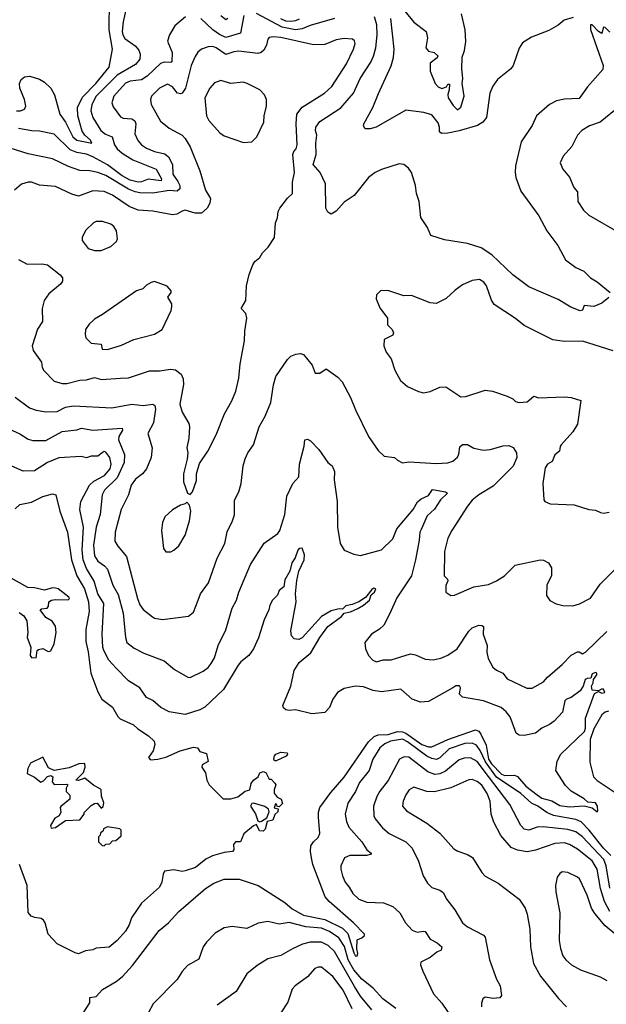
# Model space of a CAD drawing. Extents: x 1246230 to 1426786, y 660032 to 763141.
# Tile 104 of 256: x 1321933 to 1325552, y 674821 to 680898. Entities that reach past the tile are written whole.
import ezdxf

# ---------------------------------------------------------------- set-up
doc = ezdxf.new("R2010")
doc.units = 0

msp = doc.modelspace()

# ---------------------------------------------------------------- linework, layer by layer
at = {"layer": '0CON10XD'}
for points in [[(1321912.5, 680335), (1321937.5, 680335), (1321962, 680345), (1321971.5, 680365), (1321963.8, 680405), (1321933.8, 680475), (1321932.5, 680505), (1321941.8, 680528.2), (1321962.5, 680545), (1321995, 680548.9), (1322055, 680531.3), (1322086.9, 680513.1), (1322125, 680475.2), (1322148.2, 680435), (1322181.2, 680315), (1322215.7, 680265.7), (1322260.8, 680175), (1322285, 680154.4), (1322378, 680135), (1322369.2, 680155), (1322334.2, 680184.2), (1322318.9, 680208.9), (1322290.9, 680305), (1322290.6, 680355), (1322320.6, 680419.4), (1322402, 680505), (1322484.6, 680605), (1322506, 680715), (1322484.8, 680834.8), (1322487.1, 681017.1)], [(1322597.5, 681005), (1322570.8, 680885), (1322566.4, 680825), (1322569.7, 680805), (1322582.8, 680782.8), (1322645.7, 680735.7), (1322668.8, 680708.8), (1322676.4, 680685), (1322673.8, 680655), (1322648.5, 680621.5), (1322535, 680555.5), (1322405, 680425.9), (1322377.6, 680375), (1322372.4, 680335), (1322384.5, 680294.5), (1322434, 680215), (1322462.1, 680192.1), (1322503.5, 680175), (1322517.1, 680125), (1322535, 680100.4), (1322565.4, 680075), (1322632, 680032), (1322775, 679974.7), (1322808.4, 679915), (1322806.7, 679903.3), (1322725, 679913.7), (1322685, 679896.5), (1322665, 679895.1), (1322615, 679908), (1322565, 679934.3), (1322475, 680001.6), (1322385, 680051), (1322345, 680068), (1322285, 680078.3), (1322245, 680093.9), (1322145, 680190.9), (1322055, 680209.1), (1322008.9, 680211.1), (1321925, 680226.5)], [(1324310, 680950), (1324365, 680882.9), (1324440, 680825), (1324449.5, 680785), (1324438, 680725), (1324455, 680703.3), (1324490, 680695), (1324512.5, 680675), (1324508.3, 680661.7), (1324465, 680630), (1324465, 680580), (1324497.5, 680505), (1324515, 680482.5), (1324537, 680473), (1324567, 680483), (1324575, 680500), (1324585, 680500), (1324583.3, 680465), (1324574.3, 680435.7), (1324576.5, 680415), (1324608.4, 680368.4), (1324635, 680342.5), (1324655, 680358.8), (1324676.3, 680425), (1324662.4, 680505), (1324667.6, 680535), (1324660.3, 680595), (1324663.7, 680666.3), (1324676.9, 680706.9), (1324686.2, 680763.8), (1324682.2, 680835), (1324658.5, 680935)], [(1322955.3, 680914.7), (1322889.8, 680860.2), (1322856.6, 680803.4), (1322844.5, 680764.5), (1322874.6, 680695), (1322872.1, 680637.9), (1322865, 680633.6), (1322825, 680636.5), (1322802, 680628), (1322720.2, 680549.8), (1322685, 680527.6), (1322615, 680518.1), (1322585, 680505.9), (1322513.2, 680425), (1322501.2, 680385), (1322509.5, 680359.5), (1322555, 680298.1), (1322570.8, 680290.8), (1322625, 680285.3), (1322643, 680273), (1322649.3, 680255), (1322644.1, 680194.1), (1322663, 680153), (1322685.6, 680125), (1322715, 680105.4), (1322765, 680084.7), (1322829, 680069), (1322851.3, 680051.3), (1322876.7, 680005), (1322877.1, 679945), (1322909, 679899), (1322920.3, 679875), (1322921.5, 679855), (1322905, 679839.1), (1322855.8, 679844.2), (1322755, 679828.1), (1322675, 679828.4), (1322645.1, 679835.1), (1322605, 679852.8), (1322465, 679936.5), (1322415, 679955.8), (1322365, 679965.8), (1322305, 679968), (1322235, 679991.1), (1322135, 680038.5), (1321985, 680070), (1321874.4, 680104.4)], [(1323315.8, 680924.2), (1323296.1, 680813.9), (1323205, 680788.2), (1323165, 680806.1), (1323125, 680834.8), (1323051.5, 680905)], [(1323217.3, 680905), (1323205, 680896.7), (1323175, 680921)], [(1323875, 680905.4), (1323725, 680861.2), (1323675, 680840.8), (1323635, 680834.6), (1323552.7, 680852.7), (1323395, 680935.7)], [(1323658.4, 680901.6), (1323635, 680890), (1323605, 680885.9), (1323575, 680889.6), (1323545, 680902.3)], [(1325567.3, 679182.7), (1325525, 679148), (1325475, 679127.5), (1325416.1, 679133.9), (1325405.8, 679105), (1325390.5, 679100.5), (1325332.9, 679122.9), (1325255, 679171.2), (1325075, 679248.4), (1324975, 679324.1), (1324847, 679447), (1324779.4, 679489.4), (1324695.9, 679515.9), (1324555, 679539.2), (1324470, 679565), (1324450, 679615), (1324407.9, 679677.9), (1324397.5, 679775), (1324382, 679825), (1324376, 679875), (1324351.2, 679955), (1324332.3, 679982.3), (1324303.9, 680003.9), (1324275, 680008.8), (1324165, 679972.5), (1324125.6, 679954.4), (1324085.5, 679924.5), (1323997.2, 679812.8), (1323935, 679770.8), (1323885, 679716.2), (1323855, 679697.5), (1323835, 679710), (1323822, 679735), (1323819.6, 679885), (1323786.9, 679955), (1323744.1, 680005), (1323763.3, 680065), (1323760.7, 680135), (1323766.7, 680185), (1323758.3, 680215), (1323760.9, 680235), (1323785, 680269.6), (1323915, 680353.5), (1323992.7, 680445), (1324034.7, 680535), (1324100, 680635), (1324117, 680673), (1324130.8, 680725), (1324139.3, 680805), (1324136.1, 680866.1), (1324121.8, 680915)], [(1325347.6, 680912.4), (1325293.3, 680895), (1325255.5, 680864.5), (1325198.1, 680831.9), (1325090.7, 680789.3), (1325034.4, 680755.6), (1325015, 680722.5), (1324977.5, 680615), (1324962.5, 680595), (1324882, 680528), (1324851.4, 680488.6), (1324834.4, 680444.4), (1324812.2, 680295), (1324790.4, 680265), (1324758.5, 680245), (1324645, 680211.4), (1324575, 680196.9), (1324535, 680196.2), (1324522.7, 680205), (1324523.3, 680235), (1324515, 680261.4), (1324475, 680310.4), (1324425.9, 680325.9), (1324315, 680339.1), (1324132.5, 680235), (1324095, 680223.8), (1324065, 680223.3), (1324053.8, 680243.8), (1324056.7, 680255), (1324112, 680355), (1324147.3, 680442.7), (1324225, 680614), (1324240.2, 680665), (1324243, 680715), (1324223.9, 680905)], [(1325575, 680820), (1325545, 680850), (1325535, 680852.5), (1325532.3, 680847.7), (1325525, 680812.5), (1325504.5, 680824.5), (1325465, 680866.2), (1325455, 680866.7), (1325455, 680836.7), (1325532.1, 680615), (1325530.3, 680589.7), (1325435.7, 680484.3), (1325385, 680412), (1325295, 680406.9), (1325245, 680397.1), (1325201.2, 680375), (1325121.2, 680305), (1325095.4, 680244.6), (1325027.1, 680145), (1324991.5, 679995), (1324989.5, 679955), (1324995, 679923.3), (1325025, 679840), (1325136.8, 679686.8), (1325185, 679595.8), (1325254, 679505), (1325300, 679415), (1325365, 679367.8), (1325414.2, 679345), (1325453.9, 679303.9), (1325495, 679279.4), (1325576.7, 679215)], [(1322985, 677967.5), (1323000, 677985), (1323023.8, 678055), (1323024.1, 678095.9), (1323042.1, 678157.9), (1323094.4, 678235.6), (1323145, 678336.2), (1323196.7, 678465), (1323242.2, 678545), (1323266.5, 678605), (1323285.6, 678685), (1323293.1, 678775), (1323321.1, 678915), (1323321.9, 678975), (1323334.4, 679055), (1323329.4, 679085), (1323298.8, 679115), (1323328, 679165), (1323332.5, 679255), (1323348.8, 679325), (1323372.5, 679385), (1323384.5, 679405.5), (1323415, 679431.2), (1323431.2, 679458.8), (1323466.7, 679495), (1323505.7, 679554.3), (1323511.2, 679645), (1323523.3, 679675), (1323527.5, 679715), (1323537.5, 679735), (1323585, 679796.7), (1323616, 679825), (1323616.5, 679895), (1323628.5, 679955), (1323619.1, 680065), (1323624.4, 680085), (1323639.4, 680100.6), (1323644.5, 680125), (1323638.2, 680255), (1323643.3, 680315), (1323675, 680357.5), (1323812.9, 680445), (1323858.1, 680485), (1323950.4, 680625), (1323992.7, 680715), (1324001.9, 680751.9), (1323997.8, 680767.8), (1323986.7, 680776.7), (1323935, 680782.5), (1323885, 680773.8), (1323815, 680744), (1323745, 680743.2), (1323545, 680788.4), (1323497.6, 680792.4), (1323472.5, 680787.5), (1323463.2, 680776.8), (1323455, 680741.2), (1323439.2, 680710.8), (1323423.8, 680696.2), (1323401.5, 680688.5), (1323285, 680702.6), (1323255, 680699.4), (1323205, 680682.6), (1323145, 680724.7), (1323125, 680732.3), (1323095, 680731.1), (1323054.6, 680715.4), (1323031.9, 680698.1), (1323015, 680670), (1322991.6, 680615), (1322955.4, 680475), (1322936.4, 680445), (1322925, 680440.4), (1322906.9, 680445), (1322875, 680484.5), (1322845, 680500.4), (1322795.6, 680475), (1322746.4, 680425), (1322739.6, 680405), (1322744.6, 680375), (1322801.3, 680271.3), (1322855, 680227.5), (1322935, 680185.6), (1322955, 680165.6), (1322985, 680114), (1323044.5, 679964.5), (1323079.4, 679845), (1323110, 679795), (1323105.8, 679765), (1323090, 679735), (1323055, 679704), (1323015, 679704.5), (1322955, 679721.4), (1322935, 679716.9), (1322902.8, 679697.2), (1322875, 679692.7), (1322755, 679717.1), (1322665, 679722.5), (1322608.6, 679745), (1322505.6, 679815), (1322455, 679836.6), (1322385, 679841.3), (1322295, 679809.6), (1322255, 679821.1), (1322155, 679867.5), (1322055, 679876.4), (1322005, 679894.4), (1321985, 679895.5), (1321945, 679882.5), (1321901.4, 679845)], [(1323315, 680139.2), (1323365, 680144.2), (1323395.8, 680175), (1323439.4, 680265), (1323441.5, 680305), (1323456.9, 680365), (1323455.5, 680405.5), (1323444.5, 680434.5), (1323415, 680464.2), (1323336.2, 680505), (1323311.4, 680511.4), (1323235.4, 680504.6), (1323175, 680523.6), (1323135, 680508.6), (1323106.7, 680475), (1323075.6, 680415), (1323086.7, 680305), (1323100.6, 680275), (1323168.6, 680198.6), (1323195, 680180.6), (1323315, 680139.2)], [(1325635, 680364.7), (1325515, 680264.6), (1325447.7, 680242.3), (1325400.8, 680215), (1325374.3, 680185), (1325339.2, 680115), (1325286, 680055), (1325266.7, 680015), (1325283.8, 679975), (1325325, 679926.7), (1325352.1, 679862.1), (1325375.5, 679835.5), (1325377.1, 679775), (1325411.4, 679721.4), (1325445, 679690.6), (1325645, 679576)], [(1322435, 679473.1), (1322495, 679497.1), (1322530.3, 679529.7), (1322537.5, 679545), (1322530.8, 679595), (1322515, 679622), (1322495, 679635.6), (1322445, 679652.5), (1322405, 679652.5), (1322388.8, 679645), (1322341.9, 679598.1), (1322319.2, 679555), (1322319.2, 679535), (1322355.8, 679485.8), (1322395, 679474.3), (1322435, 679473.1)], [(1321925, 679418.8), (1321979.5, 679389.5), (1322071.3, 679391.3), (1322105, 679384.4), (1322183.3, 679323.3), (1322197.8, 679305), (1322196.7, 679285), (1322184.5, 679265), (1322112.5, 679205), (1322084.6, 679165), (1322072.3, 679115), (1322073.5, 679035), (1322042.2, 678987.8), (1322010.6, 678885), (1322016.6, 678856.6), (1322067.5, 678785), (1322071.7, 678751.7), (1322082.1, 678732.1), (1322145, 678667.5), (1322195, 678652.2), (1322225, 678652.5), (1322305, 678672.3), (1322345, 678674.7), (1322395, 678690), (1322437.2, 678677.2), (1322555, 678685.5), (1322605, 678688.2), (1322735, 678731.8), (1322795, 678730.5), (1322865, 678740.6), (1322895, 678736), (1322929.7, 678709.7), (1322940.9, 678680.9), (1322943.2, 678646.8), (1322921.1, 678525), (1322935.8, 678475), (1322976.3, 678406.3), (1322980.6, 678385), (1322975.7, 678315), (1322964, 678255), (1322970, 678225), (1322966, 678185), (1322944.4, 678095), (1322944, 678045), (1322967.5, 677975), (1322985, 677967.5)], [(1322475, 678862.5), (1322561.5, 678888.5), (1322637.5, 678925), (1322765, 678957.5), (1322811.2, 678985), (1322867.3, 679102.7), (1322871.2, 679125), (1322871.2, 679145), (1322846.7, 679185), (1322866.7, 679215), (1322866.7, 679225), (1322843, 679253), (1322765, 679282.5), (1322744.1, 679275.9), (1322715, 679258.8), (1322693.1, 679236.9), (1322653.8, 679225), (1322445, 679078), (1322395, 679050), (1322361.7, 679018.3), (1322340, 678985), (1322336.2, 678955), (1322341.2, 678935), (1322375, 678902.5), (1322435, 678896), (1322442.5, 678865), (1322475, 678862.5)], [(1325595.6, 678854.4), (1325405, 678912.9), (1325295, 678911.4), (1325221.7, 678921.7), (1325045, 679010), (1324992.8, 679052.8), (1324860.2, 679140.2), (1324845, 679166.7), (1324814.2, 679255), (1324797.6, 679277.6), (1324770, 679295), (1324725, 679287.5), (1324665, 679260.8), (1324620.9, 679229.1), (1324565, 679176.7), (1324503.6, 679146.4), (1324465, 679151.2), (1324350, 679195), (1324304.2, 679194.2), (1324205, 679227.5), (1324160, 679225), (1324135, 679200), (1324132.5, 679175), (1324155, 679120), (1324202.5, 679055), (1324203.3, 679015), (1324231.2, 678985), (1324240, 678965), (1324235, 678951.2), (1324182.5, 678925), (1324179.2, 678885), (1324195, 678846.7), (1324224.3, 678804.3), (1324248, 678735), (1324281.7, 678671.7), (1324325, 678633.8), (1324393.4, 678603.4), (1324425, 678595.8), (1324465, 678602.5), (1324525, 678630), (1324563, 678633), (1324655, 678570), (1324685, 678571.9), (1324805, 678610.8), (1324850, 678605), (1324940, 678575), (1324975, 678557.5), (1324991.7, 678541.7), (1325015, 678536.2), (1325065, 678540), (1325105, 678573.8), (1325135, 678564.4), (1325295, 678570.6), (1325335, 678565.7), (1325395, 678547.5), (1325375, 678402.5), (1325346, 678355), (1325274.2, 678275), (1325267, 678263), (1325264.4, 678235.6), (1325235, 678212.5), (1325218.2, 678171.8), (1325190, 678155), (1325175, 678132.5), (1325161.2, 678035), (1325167.5, 677935), (1325172.5, 677925), (1325205, 677909.2), (1325355, 677902.9), (1325445, 677874.2), (1325485, 677870.8), (1325515.8, 677855.8), (1325535, 677852.9), (1325569.2, 677859.2)], [(1321905, 678567.5), (1321993, 678503), (1322035, 678488.2), (1322095, 678478.2), (1322165, 678480.4), (1322215, 678506.8), (1322265.3, 678514.7), (1322501.9, 678501.9), (1322625, 678524.6), (1322695, 678516.7), (1322755, 678525.7), (1322766, 678516), (1322771.2, 678495), (1322758.9, 678408.9), (1322724.5, 678345), (1322750.5, 678255), (1322744.5, 678195), (1322715.8, 678125), (1322690, 678095), (1322648.6, 678061.4), (1322620.9, 678025), (1322605.5, 677965), (1322560, 677875), (1322521.5, 677735), (1322520.6, 677680.6), (1322538.1, 677648.1), (1322592.7, 677585), (1322659.7, 677325), (1322675, 677287.5), (1322695, 677258.6), (1322752.1, 677212.1), (1322765, 677204), (1322815, 677195.8), (1322975, 677217.5), (1323005, 677241.2), (1323033.8, 677316.2), (1323049.5, 677355), (1323098.1, 677421.9), (1323152.5, 677575), (1323199.5, 677665), (1323212.6, 677737.4), (1323247.1, 677805), (1323258.7, 677841.3), (1323258.3, 677931.7), (1323284.2, 677985), (1323298.8, 678035), (1323312.9, 678145), (1323325, 678187.5), (1323341.2, 678225), (1323375.8, 678274.2), (1323410.8, 678385), (1323448.5, 678451.5), (1323481.9, 678535), (1323498.1, 678645), (1323514.4, 678695), (1323585, 678801.2), (1323605, 678821.2), (1323635.9, 678834.1), (1323665, 678838), (1323685, 678831.2), (1323738, 678765), (1323756.4, 678716.4), (1323785, 678716), (1323825, 678743.3), (1323895, 678692), (1323922.4, 678662.4), (1323975, 678566.7), (1324005, 678490), (1324084.3, 678325), (1324145, 678238.8), (1324182.5, 678205), (1324245, 678196.7), (1324265, 678178.8), (1324295, 678164), (1324335, 678170), (1324505, 678158.9), (1324575, 678163.1), (1324606.2, 678173.8), (1324635, 678198.8), (1324643, 678217), (1324648.3, 678261.7), (1324665, 678277.1), (1324695, 678276.9), (1324735, 678254.4), (1324795, 678241.8), (1324835, 678244.6), (1324915, 678267.8), (1324950.5, 678270.5), (1324978.6, 678258.6), (1324998.6, 678225), (1324999.4, 678195), (1324976.7, 678143.3), (1324855, 678020), (1324765, 677965.6), (1324725, 677932.9), (1324695, 677895.8), (1324598.8, 677745), (1324575, 677697.5), (1324553.1, 677615), (1324552, 677465), (1324572.5, 677445), (1324573.8, 677435), (1324562.9, 677405), (1324563.3, 677365), (1324593.6, 677343.6), (1324615, 677346.7), (1324735, 677398.1), (1324825, 677412.5), (1324875, 677434), (1324923.8, 677465), (1324989.4, 677530.6), (1325145, 677563.8), (1325165, 677562.5), (1325195, 677546.7), (1325213.8, 677515), (1325213.8, 677465), (1325185, 677410)], [(1321843.4, 678383.4), (1321935, 678342.7), (1321985, 678310), (1322015, 678300), (1322095, 678301.1), (1322195, 678355.9), (1322285, 678366.9), (1322315, 678377.5), (1322385, 678365.3), (1322565, 678376.4), (1322567.7, 678365), (1322545.4, 678325), (1322542.3, 678305), (1322580.7, 678215), (1322576.8, 678165), (1322535, 678070.9), (1322456.9, 677995), (1322442, 677965), (1322430, 677845), (1322405, 677766), (1322388.3, 677655), (1322395, 677589.2), (1322415, 677556.8), (1322457.3, 677527.3), (1322475, 677506.9), (1322508.5, 677408.5), (1322540.8, 677350.8), (1322571.6, 677235), (1322585.4, 677085), (1322594.4, 677055), (1322639.5, 677019.5), (1322699.1, 676989.1), (1322825, 676941.1), (1322888.6, 676888.6), (1322970.3, 676840.3), (1322985, 676838.8), (1323065, 676878.1), (1323095, 676900), (1323115.5, 676925), (1323135, 676960), (1323158.2, 677035), (1323205, 677133.3), (1323245, 677266.2), (1323270.6, 677315), (1323285.6, 677365), (1323357.8, 677535), (1323442.2, 677667.8), (1323525, 677726), (1323538.6, 677745), (1323569.6, 677845), (1323582.1, 677957.9), (1323619.2, 678035), (1323655, 678077.5), (1323660, 678155), (1323688.8, 678265), (1323693.1, 678305), (1323709.1, 678309.1), (1323727.9, 678297.9), (1323778.8, 678245), (1323833.8, 678165), (1323860, 678145), (1323875, 678110), (1323872.5, 678057.5), (1323891.5, 677925), (1323894.4, 677765), (1323911.2, 677665), (1323934.2, 677624.2), (1323995, 677598.8), (1324035, 677591.2), (1324165, 677625.8), (1324235, 677694.2), (1324260.9, 677755), (1324360.6, 677875), (1324387.6, 677922.4), (1324409.7, 677940.3), (1324455, 677960.6), (1324480.8, 677999.2), (1324560, 677985), (1324572.5, 677975), (1324528.9, 677935), (1324492, 677878), (1324446.4, 677835), (1324409.2, 677750.8), (1324401.3, 677735), (1324397.8, 677685), (1324375.4, 677565), (1324350.4, 677465), (1324259.1, 677330.8), (1324217.8, 677232.2), (1324179.1, 677160.9), (1324153.6, 677136.4), (1324103.8, 677106.2), (1324063.3, 677055), (1324066.7, 677015), (1324086.2, 676975), (1324111.9, 676945), (1324135, 676934.5), (1324175, 676947.5), (1324225, 676947.5), (1324345, 676983.3), (1324375, 676978.6), (1324435, 676950.6), (1324485, 676948.1), (1324531.5, 676958.5), (1324575, 676975.6), (1324631.4, 677015), (1324704.6, 677125), (1324725, 677145.5), (1324765, 677161.4), (1324785, 677160), (1324795, 677152.5), (1324792, 677105), (1324816.7, 677035), (1324815.5, 676995), (1324823.6, 676955), (1324853, 676903), (1324875, 676884.2), (1324913.8, 676865), (1324939.7, 676829.7), (1325062.6, 676772.6), (1325095, 676772.2), (1325165, 676810.8), (1325189.4, 676840.6), (1325280.9, 676919.1), (1325335, 676975.8), (1325375, 676996), (1325385, 676996.7), (1325405, 676984.4), (1325425, 676994.3), (1325555, 677122.5)], [(1323733.9, 675725), (1323726.5, 675765), (1323730.4, 675799.6), (1323745, 675824), (1323775, 675851.2), (1323785.5, 675874.5), (1323776.2, 675976.2), (1323776.4, 676006.4), (1323784.6, 676035), (1323852.5, 676127.5), (1323935, 676223.9), (1324085, 676441.7), (1324119.4, 676475), (1324145.1, 676484.9), (1324207, 676487), (1324264.6, 676505.4), (1324295, 676503.2), (1324315.6, 676495.6), (1324415, 676425.4), (1324455, 676410.8), (1324475, 676409.8), (1324575, 676454.6), (1324745, 676514.8), (1324765, 676506.2), (1324779.2, 676489.2), (1324811.6, 676421.6), (1324825.6, 676335), (1324845, 676305.3), (1324905, 676241.2), (1324926.7, 676233.3), (1324985, 676234.5), (1325005, 676227.8), (1325055, 676167), (1325125, 676114.2), (1325155, 676094.1), (1325217.2, 676077.2), (1325265, 676048.9), (1325325, 676039.6), (1325415.5, 676045.5), (1325465, 676034.3), (1325495, 676010), (1325500, 676015), (1325497.1, 676045), (1325486.4, 676065), (1325438.2, 676068.2), (1325415, 676088.8), (1325335.8, 676135.8), (1325301.5, 676171.5), (1325240.4, 676265), (1325248.8, 676321.2), (1325271.5, 676365), (1325417.4, 676505), (1325423.3, 676525), (1325423.6, 676586.4), (1325480, 676740), (1325505, 676752.5), (1325525, 676741.1), (1325543.8, 676745), (1325535, 676765.7), (1325523.1, 676766.9), (1325505, 676756.7), (1325465, 676760), (1325460, 676785), (1325472, 676805), (1325472.5, 676825), (1325494.4, 676855), (1325494.2, 676865), (1325485, 676869.2), (1325465, 676860.5), (1325456.1, 676833.9), (1325435, 676832.8), (1325421.4, 676825), (1325409.6, 676785), (1325391.3, 676755), (1325335, 676714), (1325306.7, 676705), (1325296, 676695), (1325282.9, 676625), (1325230.7, 676569.3), (1325202.2, 676547.8), (1325153.7, 676526.3), (1325115, 676493.8), (1325045, 676481.2), (1325015, 676481.5), (1324996.5, 676495), (1324958.8, 676595), (1324935, 676626.4), (1324903.3, 676653.3), (1324795, 676693.8), (1324665.9, 676715.9), (1324646.4, 676735), (1324652.9, 676775), (1324647.3, 676787.2), (1324625, 676787.8), (1324605.8, 676775), (1324455, 676690), (1324405, 676685.5), (1324355, 676704.4), (1324285, 676765.5), (1324165, 676748.8), (1324115, 676758.2), (1324055, 676780), (1324005, 676784), (1323935, 676770.7), (1323894.5, 676745), (1323865.5, 676705), (1323845, 676653.8), (1323815, 676622.5), (1323735.7, 676614.3), (1323635, 676638.8), (1323595, 676634), (1323575, 676638.8), (1323560.8, 676650.8), (1323556.2, 676665), (1323605.5, 676785), (1323627.6, 676882.4), (1323658.3, 676931.7), (1323728.7, 676991.3), (1323784.3, 677085), (1323835, 677152.2), (1323919.3, 677215), (1323935, 677236), (1323975, 677244.2), (1324019.4, 677265), (1324055, 677284.7), (1324091.2, 677315), (1324101.8, 677348.2), (1324122.2, 677365), (1324130, 677385), (1324118.5, 677388.5), (1324105, 677382.1), (1324067.4, 677332.6), (1324025, 677305.4), (1323985, 677288.5), (1323945, 677280.9), (1323925, 677259.2), (1323905, 677262.3), (1323855, 677248.7), (1323795.3, 677214.7), (1323675, 677083.8), (1323655, 677071.8), (1323627, 677077), (1323610, 677095), (1323606, 677126), (1323638.2, 677305), (1323634.8, 677355), (1323642.9, 677437.1), (1323654.7, 677495.3), (1323687.7, 677565), (1323690, 677595), (1323675.5, 677635.5), (1323656.7, 677635), (1323648.9, 677625), (1323633.6, 677576.4), (1323612.5, 677545), (1323600.5, 677495), (1323569.4, 677440.6), (1323562.2, 677397.8), (1323533.9, 677376.1), (1323522.9, 677347.1), (1323492.5, 677315), (1323475.7, 677285), (1323470.6, 677255), (1323441.5, 677195), (1323406.9, 677083.1), (1323375, 677014.3), (1323346.9, 676973.1), (1323297.1, 676935), (1323280.6, 676915), (1323190, 676765), (1323075, 676655.6), (1323045, 676638.1), (1322955, 676609.5), (1322855, 676626.7), (1322803.7, 676653.7), (1322755, 676695.5), (1322715, 676714.5), (1322673.5, 676773.5), (1322605, 676818.1), (1322528.2, 676895), (1322484, 676945), (1322452.6, 677005), (1322445.7, 677025.7), (1322441.6, 677105), (1322452.2, 677295), (1322415.3, 677355), (1322392.6, 677432.6), (1322345, 677511.1), (1322323.8, 677565), (1322319.4, 677625), (1322327.6, 677765), (1322304.7, 677875), (1322310.6, 677925), (1322364.4, 678025.6), (1322391.1, 678048.9), (1322456.1, 678083.9), (1322490.4, 678125), (1322497, 678155), (1322489, 678195), (1322465, 678229.1), (1322455, 678233.9), (1322441.3, 678225), (1322415, 678204.2), (1322375, 678203.3), (1322345, 678193.1), (1322312.7, 678202.7), (1322175, 678194.7), (1322105.3, 678164.7), (1322025, 678113.2), (1321955, 678112.5), (1321885, 678143.3)], [(1321905, 677880), (1321935, 677905.8), (1322005, 677920.8), (1322076.1, 677956.1), (1322135, 677971.4), (1322156.5, 677966.5), (1322180, 677865), (1322227.5, 677735), (1322251.8, 677565), (1322286.7, 677465), (1322333.1, 677385), (1322358.3, 677305), (1322362.5, 677245), (1322341.5, 677135), (1322340.9, 677060.9), (1322355, 676997.5), (1322371.5, 676865), (1322415, 676750), (1322440, 676705), (1322506.7, 676655), (1322537.7, 676597.7), (1322552.3, 676582.3), (1322636.1, 676546.1), (1322661.7, 676521.7), (1322728, 676478), (1322762.5, 676445), (1322766.7, 676425), (1322756.2, 676385), (1322727.5, 676345), (1322740.7, 676330.7), (1322785, 676333.8), (1322835, 676346.2), (1322922.5, 676385), (1323005, 676407.5), (1323030, 676405), (1323045, 676382.5), (1323085, 676370), (1323095, 676320), (1323060, 676300), (1323056.7, 676285), (1323080.3, 676250.3), (1323088.6, 676205), (1323102.5, 676175), (1323188.6, 676088.6), (1323235, 676090), (1323278.8, 676101.2), (1323325, 676136.1), (1323353.3, 676145), (1323360.6, 676185), (1323375.4, 676205), (1323404.1, 676225.9), (1323415, 676249.5), (1323435, 676257.7), (1323451.1, 676251.1), (1323471.7, 676211.7), (1323485, 676210), (1323507, 676187), (1323512.5, 676175), (1323502.5, 676145), (1323503.6, 676123.6), (1323520.7, 676100.7), (1323546.4, 676086.4), (1323555, 676060), (1323535, 676040), (1323521.7, 676041.7), (1323520, 676055), (1323511.7, 676058.3), (1323503, 676033), (1323527.5, 676027.5), (1323525, 676010), (1323506.7, 675993.3), (1323495, 675957.5), (1323460, 675950), (1323447, 675903), (1323435, 675890), (1323411.7, 675891.7), (1323395, 675930), (1323375, 675922.5), (1323317, 675873), (1323296.2, 675823.8), (1323265, 675823.3), (1323251.7, 675808.3), (1323254, 675775), (1323246.7, 675765), (1323195, 675759.1), (1323122.6, 675737.4), (1323082.5, 675717.5), (1323016.9, 675665), (1322955, 675644.7), (1322935, 675641.6), (1322885, 675651.7), (1322826.7, 675643.3), (1322817.5, 675625), (1322810, 675575), (1322795, 675543.3), (1322685, 675446.2), (1322622.5, 675355), (1322608, 675312), (1322585, 675272), (1322535, 675215.8), (1322485, 675174.2), (1322405, 675168.8), (1322385, 675157.5), (1322338.3, 675151.7), (1322295, 675133.3), (1322275, 675138.8), (1322164, 675195), (1322109.2, 675255), (1322090.8, 675325), (1322080.3, 675340.3), (1322065, 675350.8), (1322027.5, 675357.5), (1322003.3, 675365), (1321985, 675387.5), (1321978.5, 675555), (1321931.8, 675685)], [(1322865, 677613.3), (1322885, 677623.3), (1322915, 677651.2), (1322954.4, 677715.6), (1322980, 677805), (1322988.8, 677865), (1322981.7, 677901.7), (1322965, 677920), (1322955, 677910), (1322925, 677902.5), (1322875, 677873.3), (1322829.5, 677830.5), (1322814.2, 677795.8), (1322808.8, 677745), (1322820, 677635), (1322835, 677613.3), (1322865, 677613.3)], [(1325185, 677410), (1325183.6, 677343.6), (1325203, 677313), (1325243.6, 677293.6), (1325285, 677282.5), (1325345, 677281.2), (1325387.3, 677292.7), (1325455, 677328.8), (1325514.2, 677415), (1325625, 677524.4)], [(1322035, 676960), (1322040, 677005), (1322048.3, 677011.7), (1322075, 677017.5), (1322108.3, 676998.3), (1322125, 677002.5), (1322145.8, 677045), (1322159.2, 677115), (1322153.8, 677155), (1322133.3, 677185), (1322095, 677207.5), (1322060, 677255), (1322068.3, 677261.7), (1322103, 677267), (1322111.7, 677278.3), (1322113.9, 677306.1), (1322130, 677315), (1322155, 677320), (1322233, 677317), (1322240, 677325), (1322236.2, 677335), (1322170.8, 677385), (1322155, 677390.3), (1322135, 677390.6), (1322086.9, 677376.9), (1322025, 677391.3), (1321984, 677394), (1321861.7, 677461.7)], [(1321929.3, 677239.3), (1321959.3, 677219.3), (1321977, 677187), (1321983.3, 677115), (1321980, 677085), (1322002.5, 677025), (1321997.5, 676975), (1322005, 676962.5), (1322035, 676960)], [(1325565, 676631), (1325545, 676624.7), (1325525, 676608.4), (1325475, 676520.4), (1325451.8, 676455), (1325450.5, 676315), (1325473.3, 676225), (1325495, 676202.7), (1325645, 676103.1)], [(1325580.6, 675740.6), (1325535, 675784.8), (1325446.3, 675896.3), (1325397.2, 675947.2), (1325365, 675961.6), (1325226.5, 675986.5), (1325185.2, 676005.2), (1325130, 676045), (1325091.7, 676061.7), (1325025, 676122.6), (1324875, 676223.3), (1324807.7, 676317.7), (1324775, 676388.1), (1324751.4, 676421.4), (1324725, 676433.9), (1324679.2, 676430.8), (1324581.9, 676398.1), (1324525, 676342.4), (1324505, 676331.7), (1324475, 676337.7), (1324445, 676353), (1324325, 676440.9), (1324295, 676456.6), (1324221.1, 676445), (1324185, 676429.2), (1324155.4, 676405), (1324111.5, 676335), (1324088.4, 676265), (1324029.5, 676190.5), (1324005.3, 676135), (1323957.1, 676062.9), (1323942.1, 675995), (1323948.8, 675948.8), (1323964.5, 675915), (1324043.5, 675823.5), (1324075.6, 675775.6), (1324102.5, 675755), (1324101.7, 675748.3), (1324075, 675740), (1323969.8, 675740.2), (1323938, 675725), (1323914.5, 675675), (1323913.5, 675655), (1323924.5, 675614.5), (1323941.4, 675575), (1323966.7, 675545), (1323988.9, 675505), (1324025, 675471.1), (1324075, 675452.2), (1324176.8, 675446.8), (1324235, 675425.8), (1324277.5, 675385), (1324314.3, 675325), (1324355, 675279.4), (1324385, 675266.5), (1324425, 675273.5), (1324435, 675270), (1324465, 675222.5), (1324509.7, 675199.7), (1324538.2, 675175), (1324534, 675155), (1324506.3, 675143.7), (1324465, 675110), (1324408.6, 675081.4), (1324405.7, 675065), (1324420.5, 675025), (1324487.1, 674885), (1324538.3, 674828.3), (1324635, 674686.4)], [(1322128.3, 675908.3), (1322155, 675912.5), (1322215, 675956.7), (1322305, 675960), (1322330, 675995), (1322330, 676005), (1322375, 676047.5), (1322395, 676060), (1322411.7, 676061.7), (1322435, 676032.5), (1322448.3, 676041.7), (1322453.3, 676065), (1322438, 676105), (1322435.7, 676145), (1322430.3, 676150.3), (1322391.5, 676171.5), (1322335, 676217.5), (1322295, 676203.3), (1322280, 676205), (1322327.1, 676252.9), (1322337.1, 676285), (1322335, 676306.7), (1322297.5, 676305), (1322239.1, 676280.9), (1322145, 676263.3), (1322111.3, 676281.3), (1322075, 676346.2), (1322000.5, 676309.5), (1321983, 676277), (1321980, 676245), (1322025, 676222.5), (1322063, 676193), (1322079.3, 676200.7), (1322105, 676227.5), (1322125, 676232.5), (1322137.5, 676225), (1322133.3, 676195), (1322145, 676177.5), (1322225, 676180), (1322230, 676175), (1322220, 676155), (1322220, 676135), (1322241.7, 676111.7), (1322241.7, 676088.3), (1322187, 676043), (1322182.5, 676035), (1322187, 676007), (1322177.5, 675985), (1322150.7, 675969.3), (1322122.5, 675925), (1322128.3, 675908.3)], [(1323505, 676323.3), (1323501.1, 676335), (1323504.4, 676355), (1323514.2, 676365), (1323545, 676378.1), (1323583, 676373), (1323586.2, 676365), (1323577.9, 676352.1), (1323515, 676323.8), (1323505, 676323.3)], [(1325575, 675537.5), (1325551.5, 675675), (1325537.6, 675715), (1325405, 675855.7), (1325365, 675885.6), (1325315, 675900.2), (1325163.6, 675916.4), (1325125.9, 675914.1), (1325075, 675896.2), (1325045, 675902.5), (1325025, 675924.4), (1324958, 676055), (1324826.4, 676226.4), (1324755, 676319), (1324715, 676341.9), (1324675, 676340.9), (1324645, 676331.1), (1324560.4, 676259.6), (1324526, 676244), (1324495, 676239.2), (1324450.4, 676255), (1324335, 676346.8), (1324305, 676348.4), (1324276, 676334), (1324206.9, 676203.1), (1324155, 676136.5), (1324137.2, 676102.8), (1324116.8, 676045), (1324119.1, 675985), (1324125.5, 675965), (1324170.8, 675910.8), (1324212.5, 675875), (1324315, 675823.3), (1324355, 675785.8), (1324393.1, 675705), (1324423.3, 675615), (1324449.1, 675569.1), (1324475, 675542.9), (1324525, 675525.5), (1324545, 675510.8), (1324568.2, 675468.2), (1324618.1, 675405), (1324664.5, 675324.5), (1324695, 675299.4), (1324795, 675248), (1324806, 675235), (1324832.5, 675095), (1324875, 674976.2), (1324897.5, 674935), (1324906, 674875), (1324895, 674862), (1324855, 674857.5), (1324805, 674866.2), (1324790, 674855), (1324781.7, 674828.3), (1324782, 674805)], [(1325573.6, 675393.6), (1325541.5, 675455), (1325515.6, 675535.6), (1325495.2, 675655), (1325465, 675705.9), (1325375, 675779.3), (1325325, 675808.4), (1325295, 675817.1), (1325235, 675814), (1325115, 675772.3), (1325065, 675762.7), (1325005, 675772.7), (1324965, 675790), (1324902.6, 675862.6), (1324857.7, 675945), (1324841.5, 675995), (1324836.3, 676075), (1324817.9, 676122.1), (1324785, 676173.2), (1324755, 676196.7), (1324725, 676209.6), (1324705, 676206.2), (1324593.2, 676156.8), (1324492.7, 676132.7), (1324445, 676134.1), (1324365, 676161.4), (1324335.5, 676144.5), (1324315.6, 676115), (1324298.6, 676075), (1324294.2, 676045), (1324318.8, 676015), (1324445, 675940), (1324525, 675878.1), (1324611.5, 675781.5), (1324636.5, 675766.5), (1324696.7, 675746.7), (1324727.4, 675727.4), (1324784.3, 675635), (1324805, 675612.5), (1324885, 675568.6), (1325015, 675469.2), (1325051.9, 675415), (1325065, 675377.5), (1325081.2, 675285), (1325085.5, 675175), (1325103.4, 675073.4), (1325146.4, 674995), (1325257, 674857), (1325306.2, 674805)], [(1323415, 675947.5), (1323425, 675952.5), (1323457.5, 675972.5), (1323471.7, 676008.3), (1323467.5, 676025), (1323445, 676041.2), (1323375, 676062.5), (1323365, 676060), (1323357.5, 676045), (1323387.7, 675997.7), (1323403, 675953), (1323415, 675947.5)], [(1322455, 675800), (1322465, 675810), (1322488.3, 675811.7), (1322505, 675830), (1322527, 675833), (1322558.3, 675861.7), (1322558.8, 675895), (1322550, 675905), (1322475, 675917.5), (1322450, 675905), (1322448.3, 675891.7), (1322431.7, 675878.3), (1322430, 675865), (1322420, 675855), (1322420, 675825), (1322441.7, 675801.7), (1322455, 675800)], [(1322325, 674767.5), (1322365, 674830), (1322366.7, 674863.3), (1322405, 674868.8), (1322445, 674912.9), (1322527.7, 674962.3), (1322566.9, 674993.1), (1322629.9, 675060.1), (1322794, 675276), (1322851.9, 675325), (1322915.9, 675394.1), (1323080, 675535), (1323130.9, 675569.1), (1323195, 675594), (1323287.3, 675592.7), (1323405, 675553.9), (1323568.8, 675448.8), (1323615, 675410.2), (1323685, 675372.1), (1323815.7, 675345.7), (1323925, 675291.5), (1323958.7, 675258.7), (1323995, 675138), (1324005, 675119.2), (1324015, 675120), (1324019.2, 675135), (1324013.5, 675163.5), (1324015, 675220), (1324045, 675232.5), (1324060, 675245), (1324060, 675255), (1323993.1, 675325), (1323843.3, 675455), (1323818.2, 675485), (1323742, 675685), (1323733.9, 675725)], [(1325605, 675257.1), (1325545.5, 675305.5), (1325481.3, 675381.3), (1325461.8, 675415), (1325433.6, 675495), (1325387.1, 675595), (1325375, 675606.9), (1325315, 675635.7), (1325280.9, 675639.1), (1325265, 675628.8), (1325250, 675605), (1325238.6, 675555), (1325240, 675515), (1325265.8, 675385), (1325262.2, 675215), (1325270, 675165), (1325285, 675121.2), (1325302.9, 675095), (1325337.5, 675065), (1325394, 675035), (1325515, 674991.2), (1325555, 674968.5)], [(1324253.8, 674795), (1324174.4, 674854.4), (1324115, 674921.8), (1324045, 674976), (1323993.7, 675033.7), (1323960.5, 675095), (1323937.3, 675177.3), (1323901.8, 675231.8), (1323845, 675271.1), (1323795, 675291.1), (1323698.5, 675298.5), (1323595, 675325.3), (1323535, 675315.5), (1323465, 675332.5), (1323405, 675322.9), (1323335, 675290), (1323245, 675300.8), (1323195, 675294), (1323139.7, 675260.3), (1323085, 675203.8), (1323065.8, 675175), (1323039.2, 675100.8), (1322968.7, 675061.3), (1322935, 675024), (1322904, 674975), (1322755.8, 674825), (1322725, 674767.5)], [(1324105, 674786.2), (1324035, 674872.3), (1323998.7, 674931.3), (1323875, 675146.9), (1323836.2, 675185), (1323794.8, 675204.8), (1323725, 675205.3), (1323678.5, 675191.5), (1323616.2, 675163.8), (1323545, 675122.2), (1323465, 675102.5), (1323398.3, 675061.7), (1323335, 675010), (1323268.9, 674901.1), (1323152.5, 674815)], [(1323985, 674793.3), (1323928.2, 674908.2), (1323865, 674993.6), (1323795, 675050.8), (1323775, 675050.8), (1323755, 675042.5), (1323708.8, 674991.2), (1323632, 674935), (1323614.3, 674915), (1323587.1, 674835), (1323545, 674768.8)]]:
    msp.add_lwpolyline(points, dxfattribs=at)

doc.saveas('drawing.dxf')
